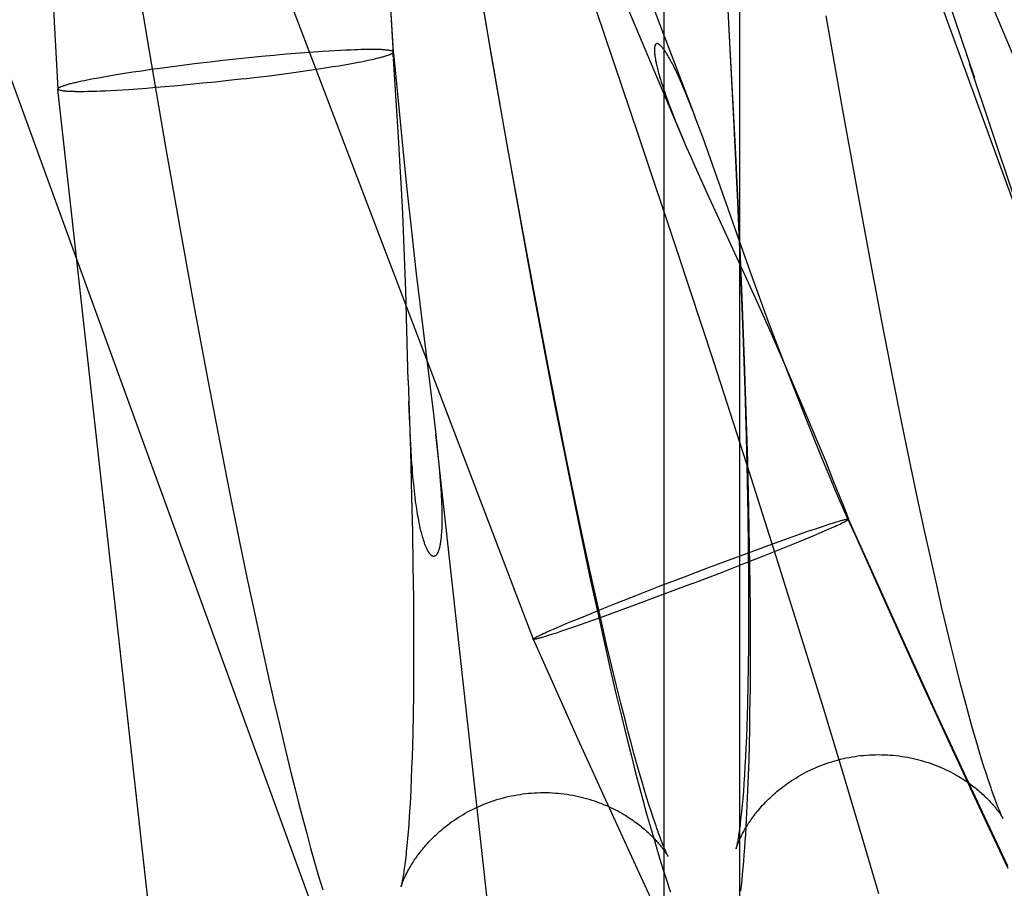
# Model space of a CAD drawing. Header units: inches. Extents: x 0 to 309, y 0 to 200.
# Tile 96 of 119: x 168.99 to 169.104, y 104.281 to 104.382. Entities that reach past the tile are written whole.
import ezdxf

# ---------------------------------------------------------------- set-up
doc = ezdxf.new("R2010")
doc.units = ezdxf.units.IN
doc.header["$LTSCALE"] = 17
doc.header["$MEASUREMENT"] = 0
doc.linetypes.add('HIDDEN', pattern=[0.2, 0.1, -0.1])
doc.layers.add('DEFAULT_2', color=8, linetype='HIDDEN')

msp = doc.modelspace()

# ---------------------------------------------------------------- linework, layer by layer
at = {"layer": 'DEFAULT_2', "color": 8, "linetype": 'HIDDEN'}
for p, q in [((169.1705, 104.1816), (168.61472, 105.7086)), ((169.07278, 104.14603), (168.51699, 105.67303)), ((169.06494, 103.68923), (169.06494, 105.39296)), ((169.07366, 103.68923), (169.07366, 105.39296)), ((168.89543, 104.8247), (169.06845, 104.37075)), ((168.85898, 104.81081), (169.04979, 104.31021)), ((169.10571, 104.37674), (169.09117, 104.41127)), ((168.99377, 104.39248), (168.99458, 104.37878)), ((169.00308, 104.39201), (169.00539, 104.3782)), ((169.10082, 104.37507), (169.09519, 104.39176)), ((169.04495, 104.3779), (169.04286, 104.3902)), ((169.05941, 104.38625), (169.06624, 104.37006)), ((169.07257, 104.3785), (169.07209, 104.387)), ((169.03318, 104.38536), (169.03363, 104.3773)), ((169.03363, 104.37812), (169.03334, 104.38318)), ((169.04397, 104.38341), (169.0444, 104.38089)), ((169.05704, 104.38304), (169.06198, 104.36842)), ((169.07237, 104.3814), (169.07295, 104.37034)), ((169.08558, 104.37137), (169.08367, 104.38231)), ((169.0444, 104.38089), (169.04636, 104.36957)), ((168.99458, 104.37878), (168.99486, 104.37383)), ((169.00539, 104.3782), (169.00734, 104.3669)), ((169.02123, 104.37788), (169.02233, 104.37797)), ((169.02233, 104.37797), (169.0234, 104.37806)), ((169.0234, 104.37806), (169.02443, 104.37813)), ((169.02443, 104.37813), (169.02543, 104.3782)), ((169.02543, 104.3782), (169.02615, 104.37825)), ((169.02615, 104.37825), (169.02684, 104.37829)), ((169.02684, 104.37829), (169.02751, 104.37832)), ((169.02751, 104.37832), (169.02815, 104.37836)), ((169.02815, 104.37836), (169.02875, 104.37838)), ((169.02875, 104.37838), (169.02914, 104.3784)), ((169.02914, 104.3784), (169.02952, 104.37841)), ((169.02952, 104.37841), (169.02988, 104.37842)), ((169.02988, 104.37842), (169.03022, 104.37843)), ((169.03022, 104.37843), (169.03055, 104.37843)), ((169.03055, 104.37843), (169.03087, 104.37843)), ((169.03087, 104.37843), (169.03117, 104.37844)), ((169.03362, 104.37753), (169.0336, 104.37817)), ((169.03363, 104.37812), (169.0336, 104.37817)), ((169.0336, 104.37817), (169.03369, 104.37755)), ((169.03369, 104.37754), (169.03363, 104.37812)), ((169.07316, 104.36707), (169.07257, 104.3785)), ((169.0095, 104.37663), (169.01096, 104.37681)), ((169.01096, 104.37681), (169.01244, 104.37698)), ((169.01244, 104.37698), (169.01393, 104.37715)), ((169.01393, 104.37715), (169.01542, 104.37732)), ((169.01542, 104.37732), (169.0169, 104.37747)), ((169.0169, 104.37747), (169.01837, 104.37762)), ((169.01837, 104.37762), (169.01982, 104.37775)), ((169.01982, 104.37775), (169.02123, 104.37788)), ((169.02858, 104.37675), (169.02917, 104.37685)), ((169.02917, 104.37685), (169.02954, 104.37692)), ((169.02954, 104.37692), (169.0299, 104.37699)), ((169.0299, 104.37699), (169.03024, 104.37706)), ((169.03024, 104.37706), (169.03057, 104.37713)), ((169.03057, 104.37713), (169.03089, 104.37719)), ((169.03089, 104.37719), (169.03119, 104.37726)), ((169.03119, 104.37726), (169.03147, 104.37732)), ((169.03367, 104.37676), (169.03363, 104.3773)), ((169.03369, 104.37752), (169.03373, 104.37717)), ((169.03373, 104.37717), (169.0338, 104.37644)), ((169.04687, 104.36696), (169.04495, 104.3779)), ((169.00185, 104.37554), (169.00255, 104.37565)), ((169.00255, 104.37565), (169.00352, 104.3758)), ((169.00352, 104.3758), (169.00454, 104.37595)), ((169.00454, 104.37595), (169.00559, 104.37611)), ((169.00559, 104.37611), (169.00667, 104.37626)), ((169.00667, 104.37626), (169.00807, 104.37644)), ((169.00807, 104.37644), (169.0095, 104.37663)), ((169.02042, 104.37551), (169.02182, 104.3757)), ((169.02182, 104.3757), (169.0229, 104.37585)), ((169.0229, 104.37585), (169.02395, 104.376)), ((169.02395, 104.376), (169.02497, 104.37615)), ((169.02497, 104.37615), (169.02594, 104.3763)), ((169.02594, 104.3763), (169.02664, 104.37642)), ((169.02664, 104.37642), (169.02731, 104.37653)), ((169.02731, 104.37653), (169.02796, 104.37664)), ((169.02796, 104.37664), (169.02858, 104.37675)), ((169.03423, 104.36826), (169.03367, 104.37676)), ((169.0338, 104.37644), (169.03481, 104.36611)), ((169.10541, 104.36122), (169.10024, 104.37673)), ((168.99702, 104.37463), (168.9973, 104.3747)), ((168.9973, 104.3747), (168.9976, 104.37476)), ((168.9976, 104.37476), (168.99791, 104.37483)), ((168.99791, 104.37483), (168.99824, 104.3749)), ((168.99824, 104.3749), (168.99859, 104.37496)), ((168.99859, 104.37496), (168.99895, 104.37503)), ((168.99895, 104.37503), (168.99932, 104.3751)), ((168.99932, 104.3751), (168.99991, 104.37521)), ((168.99991, 104.37521), (169.00053, 104.37532)), ((169.00053, 104.37532), (169.00117, 104.37543)), ((169.00117, 104.37543), (169.00185, 104.37554)), ((169.01307, 104.37464), (169.01158, 104.37449)), ((169.01456, 104.3748), (169.01307, 104.37464)), ((169.01635, 104.37501), (169.01456, 104.3748)), ((169.01635, 104.37501), (169.01753, 104.37515)), ((169.01753, 104.37515), (169.01899, 104.37533)), ((169.01899, 104.37533), (169.02042, 104.37551)), ((168.99488, 104.37378), (168.99486, 104.37383)), ((169.05376, 103.84217), (168.99486, 104.37383)), ((168.99762, 104.37352), (168.99732, 104.37352)), ((168.99793, 104.37352), (168.99762, 104.37352)), ((168.99826, 104.37353), (168.99793, 104.37352)), ((168.99861, 104.37354), (168.99826, 104.37353)), ((168.99897, 104.37355), (168.99861, 104.37354)), ((168.99934, 104.37356), (168.99897, 104.37355)), ((168.99973, 104.37357), (168.99934, 104.37356)), ((169.00034, 104.3736), (168.99973, 104.37357)), ((169.00098, 104.37363), (169.00034, 104.3736)), ((169.00165, 104.37367), (169.00098, 104.37363)), ((169.00234, 104.37371), (169.00165, 104.37367)), ((169.00306, 104.37375), (169.00234, 104.37371)), ((169.00406, 104.37382), (169.00306, 104.37375)), ((169.00509, 104.3739), (169.00406, 104.37382)), ((169.00616, 104.37399), (169.00509, 104.3739)), ((169.00726, 104.37408), (169.00616, 104.37399)), ((169.00867, 104.3742), (169.00726, 104.37408)), ((169.01012, 104.37434), (169.00867, 104.3742)), ((169.01158, 104.37449), (169.01012, 104.37434)), ((169.06821, 104.37138), (169.06786, 104.37226)), ((169.0873, 104.36185), (169.08558, 104.37137)), ((169.06624, 104.37006), (169.06749, 104.36714)), ((169.06938, 104.36826), (169.06844, 104.37076)), ((169.07295, 104.37034), (169.07341, 104.3607)), ((169.04636, 104.36957), (169.04812, 104.35962)), ((169.03443, 104.36488), (169.03423, 104.36826)), ((169.06198, 104.36842), (169.06644, 104.35505)), ((169.06685, 104.36864), (169.06715, 104.36791)), ((169.07004, 104.36642), (169.06938, 104.36826)), ((169.00734, 104.3669), (169.0091, 104.35694)), ((169.04858, 104.35744), (169.04687, 104.36696)), ((169.06749, 104.36714), (169.06796, 104.36606)), ((169.07358, 104.3583), (169.07316, 104.36707)), ((169.03481, 104.36611), (169.03524, 104.36189)), ((169.06796, 104.36606), (169.06846, 104.36492)), ((169.07101, 104.36369), (169.07004, 104.36642)), ((169.03457, 104.36233), (169.03443, 104.36488)), ((169.06846, 104.36492), (169.069, 104.36372)), ((169.069, 104.36372), (169.06987, 104.36181)), ((169.03472, 104.35945), (169.03457, 104.36233)), ((169.03524, 104.36189), (169.03568, 104.35777)), ((169.06987, 104.36181), (169.07443, 104.3519)), ((169.0888, 104.35374), (169.0873, 104.36185)), ((169.07341, 104.3607), (169.07376, 104.35247)), ((169.03485, 104.35644), (169.03472, 104.35945)), ((169.04812, 104.35962), (169.04969, 104.35106)), ((169.07395, 104.34968), (169.07358, 104.3583)), ((169.0091, 104.35694), (169.01065, 104.34837)), ((169.03497, 104.35345), (169.03485, 104.35644)), ((169.05008, 104.34933), (169.04858, 104.35744)), ((169.07489, 104.35267), (169.07358, 104.35636)), ((169.06644, 104.35505), (169.07062, 104.34231)), ((169.03507, 104.35053), (169.03497, 104.35345)), ((169.09008, 104.34699), (169.0888, 104.35374)), ((169.03628, 104.35245), (169.03829, 104.33594)), ((169.07376, 104.35247), (169.07402, 104.34562)), ((169.07443, 104.3519), (169.07563, 104.34927)), ((169.07594, 104.34978), (169.07489, 104.35267)), ((169.04969, 104.35106), (169.05103, 104.34386)), ((169.0352, 104.34593), (169.03507, 104.35053)), ((169.07423, 104.34245), (169.07395, 104.34968)), ((169.07704, 104.34681), (169.07594, 104.34978)), ((169.01065, 104.34837), (169.01222, 104.33997)), ((169.05136, 104.34258), (169.05008, 104.34933)), ((169.07563, 104.34927), (169.07686, 104.34653)), ((169.07686, 104.34653), (169.0781, 104.34373)), ((169.07779, 104.3448), (169.07704, 104.34681)), ((169.09135, 104.34047), (169.09008, 104.34699)), ((169.03535, 104.34013), (169.0352, 104.34593)), ((169.07402, 104.34562), (169.07424, 104.33899)), ((169.05103, 104.34386), (169.05238, 104.33683)), ((169.07856, 104.34278), (169.07779, 104.3448)), ((169.0781, 104.34373), (169.07931, 104.34094)), ((169.07932, 104.3408), (169.07856, 104.34278)), ((169.05264, 104.33607), (169.05136, 104.34258)), ((169.07062, 104.34231), (169.07444, 104.3305)), ((169.07442, 104.33656), (169.07423, 104.34245)), ((169.07931, 104.34094), (169.08043, 104.33832)), ((169.0804, 104.33805), (169.07932, 104.3408)), ((169.0924, 104.33523), (169.09135, 104.34047)), ((169.01222, 104.33997), (169.01357, 104.33294)), ((169.03535, 104.34013), (169.0356, 104.33196)), ((169.07424, 104.33899), (169.0744, 104.33366)), ((169.08043, 104.33832), (169.08139, 104.33605)), ((169.03549, 104.33583), (169.03542, 104.33773)), ((169.08134, 104.33569), (169.0804, 104.33805)), ((169.03555, 104.33453), (169.03549, 104.33583)), ((169.03829, 104.33594), (169.03852, 104.3339)), ((169.05238, 104.33683), (169.05351, 104.33112)), ((169.05369, 104.33083), (169.05264, 104.33607)), ((169.07459, 104.33081), (169.07442, 104.33656)), ((169.08139, 104.33605), (169.08242, 104.33359)), ((169.08235, 104.33318), (169.08134, 104.33569)), ((169.09344, 104.3302), (169.0924, 104.33523)), ((169.03561, 104.3333), (169.03555, 104.33453)), ((169.03852, 104.3339), (169.0388, 104.33124)), ((169.09252, 103.84647), (169.03852, 104.3339)), ((169.0744, 104.33366), (169.07452, 104.32851)), ((169.08242, 104.33359), (169.08356, 104.33082)), ((169.01357, 104.33294), (169.01469, 104.32723)), ((169.03567, 104.33213), (169.03561, 104.3333)), ((169.08317, 104.3312), (169.08235, 104.33318)), ((169.0356, 104.33196), (169.03574, 104.32669)), ((169.03574, 104.33104), (169.03567, 104.33213)), ((169.05351, 104.33112), (169.05463, 104.32556)), ((169.05472, 104.32579), (169.05369, 104.33083)), ((169.07444, 104.3305), (169.07785, 104.3198)), ((169.07472, 104.3252), (169.07459, 104.33081)), ((169.08397, 104.32926), (169.08317, 104.3312)), ((169.08356, 104.33082), (169.08448, 104.32854)), ((169.09425, 104.32632), (169.09344, 104.3302)), ((169.08467, 104.32758), (169.08397, 104.32926)), ((169.07452, 104.32851), (169.07459, 104.32455)), ((169.08448, 104.32854), (169.08516, 104.32684)), ((169.01469, 104.32723), (169.01581, 104.32167)), ((169.08525, 104.32623), (169.08467, 104.32758)), ((169.08516, 104.32684), (169.08561, 104.32571)), ((169.03574, 104.32669), (169.03583, 104.32263)), ((169.05554, 104.32192), (169.05472, 104.32579)), ((169.08559, 104.32544), (169.08525, 104.32623)), ((169.08561, 104.32571), (169.08584, 104.32512)), ((169.09506, 104.3226), (169.09425, 104.32632)), ((169.05463, 104.32556), (169.05553, 104.32123)), ((169.07459, 104.32455), (169.07464, 104.32074)), ((169.07481, 104.32084), (169.07472, 104.3252)), ((169.08579, 104.32498), (169.08559, 104.32544)), ((169.08696, 104.32235), (169.08579, 104.32498)), ((169.08584, 104.32512), (169.08623, 104.3241)), ((169.08622, 104.32406), (169.08588, 104.32478)), ((169.08596, 104.32481), (169.08622, 104.32407)), ((169.0831, 104.32322), (169.08355, 104.32337)), ((169.08355, 104.32337), (169.08398, 104.32351)), ((169.08398, 104.32351), (169.08437, 104.32363)), ((169.08437, 104.32363), (169.0846, 104.32371)), ((169.0846, 104.32371), (169.08483, 104.32378)), ((169.08464, 104.32325), (169.08486, 104.32335)), ((169.08483, 104.32378), (169.08504, 104.32384)), ((169.08486, 104.32335), (169.08507, 104.32345)), ((169.08507, 104.32345), (169.08526, 104.32353)), ((169.08526, 104.32353), (169.08543, 104.32362)), ((169.08623, 104.3241), (169.08622, 104.32407)), ((169.08876, 104.31845), (169.08623, 104.3241)), ((169.03583, 104.32263), (169.03589, 104.3187)), ((169.07929, 104.32189), (169.08056, 104.32234)), ((169.08056, 104.32234), (169.08154, 104.32269)), ((169.08122, 104.32179), (169.08215, 104.32217)), ((169.08154, 104.32269), (169.08244, 104.32299)), ((169.08215, 104.32217), (169.08283, 104.32246)), ((169.08244, 104.32299), (169.0831, 104.32322)), ((169.08283, 104.32246), (169.08345, 104.32273)), ((169.08345, 104.32273), (169.08388, 104.32292)), ((169.08388, 104.32292), (169.08428, 104.32309)), ((169.08428, 104.32309), (169.08464, 104.32325)), ((169.08696, 104.32235), (169.09114, 104.31303)), ((169.09585, 104.31903), (169.09506, 104.3226)), ((169.01581, 104.32167), (169.0167, 104.31733)), ((169.05553, 104.32123), (169.05642, 104.317)), ((169.05634, 104.31819), (169.05554, 104.32192)), ((169.07571, 104.3206), (169.07769, 104.32132)), ((169.07769, 104.32132), (169.07929, 104.32189)), ((169.07846, 104.32066), (169.08, 104.32129)), ((169.08, 104.32129), (169.08122, 104.32179)), ((169.07309, 104.31963), (169.07571, 104.3206)), ((169.07424, 104.31899), (169.07654, 104.3199)), ((169.07464, 104.32074), (169.07467, 104.31707)), ((169.07486, 104.31659), (169.07481, 104.32084)), ((169.07654, 104.3199), (169.07846, 104.32066)), ((169.07007, 104.3185), (169.07309, 104.31963)), ((169.07154, 104.31794), (169.07424, 104.31899)), ((169.07785, 104.3198), (169.08082, 104.31034)), ((169.09643, 104.31646), (169.09585, 104.31903)), ((169.03589, 104.3187), (169.03594, 104.31493)), ((169.05713, 104.31463), (169.05634, 104.31819)), ((169.06727, 104.31744), (169.07007, 104.3185)), ((169.06819, 104.31665), (169.07154, 104.31794)), ((169.09281, 104.30948), (169.08876, 104.31845)), ((169.0167, 104.31733), (169.0176, 104.31311)), ((169.05642, 104.317), (169.05732, 104.3129)), ((169.06819, 104.31665), (169.06429, 104.31518)), ((169.06448, 104.31637), (169.06727, 104.31744)), ((169.07467, 104.31707), (169.07468, 104.31444)), ((169.07489, 104.31348), (169.07486, 104.31659)), ((169.06178, 104.31531), (169.06448, 104.31637)), ((169.097, 104.31399), (169.09643, 104.31646)), ((169.03594, 104.31493), (169.03596, 104.31131)), ((169.05771, 104.31206), (169.05713, 104.31463)), ((169.05756, 104.31364), (169.05948, 104.3144)), ((169.05948, 104.3144), (169.06178, 104.31531)), ((169.06429, 104.31518), (169.0616, 104.31418)), ((169.07468, 104.31444), (169.07468, 104.31189)), ((169.0176, 104.31311), (169.01849, 104.30899)), ((169.05602, 104.31301), (169.05756, 104.31364)), ((169.0593, 104.31333), (169.0574, 104.31265)), ((169.0616, 104.31418), (169.0593, 104.31333)), ((169.07491, 104.31043), (169.07489, 104.31348)), ((169.09756, 104.31162), (169.097, 104.31399)), ((169.05319, 104.31184), (169.05387, 104.31213)), ((169.05387, 104.31213), (169.0548, 104.31251)), ((169.05587, 104.3121), (169.05467, 104.31168)), ((169.0548, 104.31251), (169.05602, 104.31301)), ((169.0574, 104.31265), (169.05587, 104.3121)), ((169.05732, 104.3129), (169.05798, 104.3099)), ((169.05828, 104.30959), (169.05771, 104.31206)), ((169.09114, 104.31303), (169.0948, 104.30494)), ((169.03596, 104.31131), (169.03596, 104.30871)), ((169.05076, 104.31077), (169.05095, 104.31086)), ((169.05095, 104.31086), (169.05116, 104.31095)), ((169.05116, 104.31095), (169.05138, 104.31105)), ((169.05138, 104.31105), (169.05174, 104.31121)), ((169.05204, 104.3108), (169.05165, 104.31067)), ((169.05174, 104.31121), (169.05214, 104.31139)), ((169.05247, 104.31093), (169.05204, 104.3108)), ((169.05214, 104.31139), (169.05257, 104.31157)), ((169.05308, 104.31114), (169.05247, 104.31093)), ((169.05257, 104.31157), (169.05319, 104.31184)), ((169.05375, 104.31137), (169.05308, 104.31114)), ((169.05467, 104.31168), (169.05375, 104.31137)), ((169.07468, 104.31189), (169.07467, 104.30945)), ((169.09811, 104.30936), (169.09756, 104.31162)), ((169.04979, 104.31021), (169.0498, 104.31024)), ((169.04979, 104.31021), (169.05081, 104.30791)), ((169.05059, 104.31068), (169.05076, 104.31077)), ((169.05119, 104.31053), (169.05098, 104.31046)), ((169.05142, 104.3106), (169.05119, 104.31053)), ((169.05165, 104.31067), (169.05142, 104.3106)), ((169.05798, 104.3099), (169.05865, 104.30696)), ((169.0749, 104.30745), (169.07491, 104.31043)), ((169.08082, 104.31034), (169.08334, 104.30216)), ((169.01849, 104.30899), (169.01916, 104.30599)), ((169.03596, 104.30871), (169.03596, 104.30621)), ((169.05884, 104.30722), (169.05828, 104.30959)), ((169.07467, 104.30945), (169.07464, 104.30711)), ((169.09633, 104.30178), (169.09281, 104.30948)), ((169.09864, 104.30721), (169.09811, 104.30936)), ((169.05081, 104.30791), (169.05496, 104.29866)), ((169.07489, 104.30455), (169.0749, 104.30745)), ((169.05865, 104.30696), (169.05932, 104.3041)), ((169.05939, 104.30496), (169.05884, 104.30722)), ((169.07464, 104.30711), (169.07461, 104.30488)), ((169.09916, 104.30517), (169.09864, 104.30721)), ((169.01916, 104.30599), (169.01982, 104.30305)), ((169.03596, 104.30621), (169.03594, 104.30382)), ((169.0995, 104.30388), (169.09916, 104.30517)), ((169.05932, 104.3041), (169.05999, 104.30131)), ((169.05992, 104.30281), (169.05939, 104.30496)), ((169.07461, 104.30488), (169.07456, 104.30277)), ((169.07485, 104.30171), (169.07489, 104.30455)), ((169.0948, 104.30494), (169.09846, 104.29698)), ((169.01982, 104.30305), (169.02049, 104.30019)), ((169.03594, 104.30382), (169.0359, 104.30153)), ((169.06044, 104.30078), (169.05992, 104.30281)), ((169.09983, 104.30264), (169.0995, 104.30388)), ((169.07456, 104.30277), (169.07452, 104.30142)), ((169.07482, 104.29986), (169.07485, 104.30171)), ((169.08334, 104.30216), (169.08578, 104.29412)), ((169.09932, 104.29533), (169.09633, 104.30178)), ((169.10015, 104.30145), (169.09983, 104.30264)), ((169.0359, 104.30153), (169.03586, 104.29935)), ((169.05999, 104.30131), (169.06065, 104.2986)), ((169.06078, 104.29948), (169.06044, 104.30078)), ((169.07452, 104.30142), (169.07448, 104.30013)), ((169.10046, 104.30032), (169.10015, 104.30145)), ((169.02049, 104.30019), (169.02115, 104.29739)), ((169.06111, 104.29824), (169.06078, 104.29948)), ((169.07448, 104.30013), (169.07443, 104.29888)), ((169.07478, 104.29803), (169.07482, 104.29986)), ((169.10077, 104.29924), (169.10046, 104.30032)), ((169.03586, 104.29935), (169.03583, 104.29796)), ((169.05496, 104.29866), (169.0586, 104.29064)), ((169.06065, 104.2986), (169.0611, 104.29683)), ((169.07443, 104.29888), (169.07438, 104.2977)), ((169.10106, 104.29822), (169.10077, 104.29924)), ((169.02115, 104.29739), (169.02182, 104.29466)), ((169.03583, 104.29796), (169.03579, 104.29662)), ((169.06143, 104.29705), (169.06111, 104.29824)), ((169.07438, 104.2977), (169.07433, 104.29657)), ((169.07474, 104.29624), (169.07478, 104.29803)), ((169.10135, 104.29726), (169.10106, 104.29822)), ((169.10162, 104.29635), (169.10135, 104.29726)), ((169.03579, 104.29662), (169.03574, 104.29534)), ((169.0611, 104.29683), (169.06154, 104.29508)), ((169.06174, 104.29592), (169.06143, 104.29705)), ((169.07433, 104.29657), (169.07427, 104.29549)), ((169.07468, 104.29447), (169.07474, 104.29624)), ((169.09846, 104.29698), (169.10158, 104.29028)), ((169.10188, 104.29551), (169.10162, 104.29635)), ((169.03574, 104.29534), (169.03569, 104.29411)), ((169.06154, 104.29508), (169.062, 104.29335)), ((169.06205, 104.29485), (169.06174, 104.29592)), ((169.06234, 104.29383), (169.06205, 104.29485)), ((169.07427, 104.29549), (169.07421, 104.29448)), ((169.10226, 104.28906), (169.09932, 104.29533)), ((169.10213, 104.29472), (169.10188, 104.29551)), ((169.02182, 104.29466), (169.02226, 104.29289)), ((169.03569, 104.29411), (169.03564, 104.29294)), ((169.06263, 104.29286), (169.06234, 104.29383)), ((169.07421, 104.29448), (169.07414, 104.29352)), ((169.07461, 104.29273), (169.07468, 104.29447)), ((169.08578, 104.29412), (169.08779, 104.28738)), ((169.10237, 104.29399), (169.10213, 104.29472)), ((169.1026, 104.29333), (169.10237, 104.29399)), ((169.02226, 104.29289), (169.02271, 104.29114)), ((169.03564, 104.29294), (169.03559, 104.29182)), ((169.062, 104.29335), (169.06246, 104.29165)), ((169.0629, 104.29196), (169.06263, 104.29286)), ((169.07408, 104.29262), (169.07401, 104.29178)), ((169.07414, 104.29352), (169.07408, 104.29262)), ((169.07454, 104.29101), (169.07461, 104.29273)), ((169.03559, 104.29182), (169.03553, 104.29076)), ((169.06246, 104.29165), (169.0629, 104.29002)), ((169.06316, 104.29112), (169.0629, 104.29196)), ((169.07401, 104.29178), (169.07394, 104.29101)), ((169.02271, 104.29114), (169.02316, 104.28943)), ((169.03553, 104.29076), (169.03546, 104.28976)), ((169.0586, 104.29064), (169.06223, 104.28275)), ((169.06342, 104.29033), (169.06316, 104.29112)), ((169.06365, 104.2896), (169.06342, 104.29033)), ((169.07445, 104.28932), (169.07454, 104.29101)), ((169.02316, 104.28943), (169.02361, 104.28774)), ((169.03546, 104.28976), (169.0354, 104.28882)), ((169.0629, 104.29002), (169.06334, 104.28849)), ((169.06388, 104.28894), (169.06365, 104.2896)), ((169.10158, 104.29028), (169.10466, 104.28374)), ((169.0354, 104.28882), (169.03533, 104.28794)), ((169.06334, 104.28849), (169.06376, 104.28705)), ((169.10467, 104.28398), (169.10226, 104.28906)), ((169.02361, 104.28774), (169.02406, 104.28607)), ((169.03526, 104.28712), (169.03519, 104.28636)), ((169.03533, 104.28794), (169.03526, 104.28712)), ((169.06376, 104.28705), (169.06416, 104.28569)), ((169.08779, 104.28738), (169.08972, 104.28082)), ((169.02406, 104.28607), (169.02452, 104.28442)), ((169.06416, 104.28569), (169.06455, 104.28441)), ((169.02452, 104.28442), (169.02499, 104.28281)), ((169.06455, 104.28441), (169.06493, 104.2832)), ((169.02499, 104.28281), (169.02546, 104.28124)), ((169.06223, 104.28275), (169.06532, 104.27611)), ((169.06493, 104.2832), (169.0653, 104.28206))]:
    msp.add_line(p, q, dxfattribs=at)
for points in [[(169.06786, 104.37226), (169.0677, 104.37267), (169.06754, 104.37306), (169.06739, 104.37343), (169.06724, 104.37378), (169.0671, 104.37412), (169.06696, 104.37444), (169.06683, 104.37474), (169.0667, 104.37503), (169.06658, 104.3753), (169.06646, 104.37556), (169.06635, 104.37581), (169.06624, 104.37604), (169.06613, 104.37625), (169.06603, 104.37645), (169.06593, 104.37665), (169.06584, 104.37682), (169.06575, 104.37699), (169.06567, 104.37715), (169.06559, 104.3773), (169.06551, 104.37744), (169.06543, 104.37757), (169.06536, 104.3777), (169.06529, 104.37781), (169.06522, 104.37792), (169.06516, 104.37802), (169.0651, 104.37811), (169.06504, 104.3782), (169.06498, 104.37828), (169.06493, 104.37836), (169.06488, 104.37842), (169.06483, 104.37849), (169.06479, 104.37855), (169.06474, 104.3786), (169.0647, 104.37866), (169.06466, 104.3787), (169.06462, 104.37875), (169.06458, 104.37879), (169.06454, 104.37882), (169.06451, 104.37886), (169.06448, 104.37889), (169.06444, 104.37891), (169.06441, 104.37894), (169.06438, 104.37896), (169.06436, 104.37898), (169.06433, 104.379), (169.0643, 104.37902), (169.06428, 104.37903), (169.06425, 104.37904), (169.06423, 104.37905), (169.06421, 104.37906), (169.06419, 104.37907), (169.06417, 104.37907), (169.06415, 104.37908), (169.06413, 104.37908), (169.06411, 104.37908), (169.06409, 104.37908), (169.06407, 104.37908), (169.06406, 104.37907), (169.06404, 104.37907), (169.06403, 104.37906), (169.06401, 104.37906), (169.064, 104.37905), (169.06398, 104.37904), (169.06397, 104.37903), (169.06396, 104.37902), (169.06395, 104.379), (169.06394, 104.37899), (169.06392, 104.37897), (169.06391, 104.37896), (169.0639, 104.37894), (169.06389, 104.37892), (169.06388, 104.3789), (169.06388, 104.37888), (169.06387, 104.37885), (169.06386, 104.37883), (169.06385, 104.3788), (169.06384, 104.37878), (169.06384, 104.37875), (169.06383, 104.37872), (169.06383, 104.37869), (169.06382, 104.37865), (169.06382, 104.37862), (169.06381, 104.37858), (169.06381, 104.37854), (169.06381, 104.3785), (169.06381, 104.37846), (169.0638, 104.37841), (169.0638, 104.37836), (169.0638, 104.37831), (169.06381, 104.37826), (169.06381, 104.3782), (169.06381, 104.37815), (169.06381, 104.37808), (169.06382, 104.37802), (169.06383, 104.37795), (169.06383, 104.37788), (169.06384, 104.3778), (169.06385, 104.37772), (169.06386, 104.37764), (169.06387, 104.37755), (169.06389, 104.37745), (169.06391, 104.37736), (169.06392, 104.37725), (169.06394, 104.37714), (169.06397, 104.37703), (169.06399, 104.3769), (169.06402, 104.37678), (169.06405, 104.37664), (169.06408, 104.3765), (169.06412, 104.37635), (169.06416, 104.37619), (169.0642, 104.37602), (169.06424, 104.37585), (169.06429, 104.37566), (169.06435, 104.37547), (169.0644, 104.37527), (169.06447, 104.37506), (169.06453, 104.37484), (169.0646, 104.37461), (169.06468, 104.37437), (169.06476, 104.37411), (169.06485, 104.37385), (169.06495, 104.37356), (169.06505, 104.37327), (169.06516, 104.37296), (169.06527, 104.37264), (169.06539, 104.37231), (169.06552, 104.37196), (169.06566, 104.3716), (169.06581, 104.37122), (169.06596, 104.37082), (169.06612, 104.37042), (169.06629, 104.36999), (169.06647, 104.36956), (169.06685, 104.36864)], [(169.03117, 104.37844), (169.03145, 104.37843), (169.03159, 104.37843), (169.03172, 104.37843), (169.03184, 104.37843), (169.03197, 104.37842), (169.03209, 104.37842), (169.0322, 104.37842), (169.03231, 104.37841), (169.03242, 104.3784), (169.03252, 104.3784), (169.03261, 104.37839), (169.03271, 104.37838), (169.0328, 104.37838), (169.03288, 104.37837), (169.03296, 104.37836), (169.03304, 104.37835), (169.03311, 104.37834), (169.03317, 104.37833), (169.03323, 104.37832), (169.03329, 104.3783), (169.03334, 104.37829), (169.03339, 104.37828), (169.03344, 104.37826), (169.03348, 104.37825), (169.03351, 104.37824), (169.03354, 104.37822), (169.03357, 104.3782), (169.03359, 104.37819), (169.0336, 104.37817)], [(169.03147, 104.37732), (169.0316, 104.37735), (169.03173, 104.37739), (169.03186, 104.37742), (169.03198, 104.37745), (169.0321, 104.37748), (169.03221, 104.37751), (169.03232, 104.37754), (169.03243, 104.37757), (169.03253, 104.37759), (169.03263, 104.37762), (169.03272, 104.37765), (169.03281, 104.37768), (169.03289, 104.37771), (169.03297, 104.37773), (169.03304, 104.37776), (169.03311, 104.37778), (169.03318, 104.37781), (169.03324, 104.37783), (169.0333, 104.37786), (169.03335, 104.37788), (169.0334, 104.37791), (169.03344, 104.37793), (169.03348, 104.37795), (169.03352, 104.37798), (169.03354, 104.378), (169.03357, 104.37802), (169.03359, 104.37804), (169.03361, 104.37806), (169.03362, 104.37808), (169.03362, 104.3781), (169.03363, 104.37812)], [(168.99486, 104.37384), (168.99486, 104.37386), (168.99487, 104.37388), (168.99488, 104.3739), (168.9949, 104.37392), (168.99492, 104.37394), (168.99494, 104.37396), (168.99497, 104.37398), (168.99501, 104.374), (168.99505, 104.37403), (168.99509, 104.37405), (168.99514, 104.37407), (168.99519, 104.3741), (168.99525, 104.37412), (168.99531, 104.37415), (168.99537, 104.37417), (168.99544, 104.3742), (168.99552, 104.37422), (168.9956, 104.37425), (168.99568, 104.37428), (168.99577, 104.37431), (168.99586, 104.37433), (168.99596, 104.37436), (168.99606, 104.37439), (168.99616, 104.37442), (168.99627, 104.37445), (168.99639, 104.37448), (168.99651, 104.37451), (168.99663, 104.37454), (168.99675, 104.37457), (168.99689, 104.3746), (168.99702, 104.37463)], [(168.99732, 104.37352), (168.99704, 104.37352), (168.9969, 104.37352), (168.99677, 104.37353), (168.99664, 104.37353), (168.99652, 104.37353), (168.9964, 104.37354), (168.99629, 104.37354), (168.99618, 104.37355), (168.99607, 104.37355), (168.99597, 104.37356), (168.99587, 104.37356), (168.99578, 104.37357), (168.99569, 104.37358), (168.99561, 104.37359), (168.99553, 104.3736), (168.99545, 104.37361), (168.99538, 104.37362), (168.99531, 104.37363), (168.99525, 104.37364), (168.9952, 104.37365), (168.99514, 104.37366), (168.99509, 104.37368), (168.99505, 104.37369), (168.99501, 104.37371), (168.99498, 104.37372), (168.99495, 104.37374), (168.99492, 104.37375), (168.9949, 104.37377), (168.99488, 104.37378)], [(169.07358, 104.35636), (169.07208, 104.36062), (169.07101, 104.36369)], [(169.03568, 104.35777), (169.0358, 104.3567), (169.03628, 104.35245)], [(169.0388, 104.33124), (169.03891, 104.33008), (169.03896, 104.32954), (169.039, 104.32901), (169.03904, 104.32851), (169.03908, 104.32802), (169.03911, 104.32756), (169.03914, 104.32712), (169.03916, 104.32669), (169.03918, 104.32629), (169.0392, 104.3259), (169.03921, 104.32553), (169.03922, 104.32518), (169.03923, 104.32485), (169.03923, 104.32453), (169.03923, 104.32423), (169.03923, 104.32395), (169.03923, 104.32368), (169.03923, 104.32342), (169.03922, 104.32318), (169.03921, 104.32295), (169.0392, 104.32274), (169.03919, 104.32253), (169.03917, 104.32234), (169.03916, 104.32216), (169.03914, 104.32199), (169.03913, 104.32183), (169.03911, 104.32168), (169.03909, 104.32154), (169.03907, 104.3214), (169.03905, 104.32128), (169.03903, 104.32116), (169.03901, 104.32105), (169.03899, 104.32095), (169.03897, 104.32085), (169.03895, 104.32076), (169.03892, 104.32068), (169.0389, 104.3206), (169.03888, 104.32053), (169.03886, 104.32046), (169.03883, 104.3204), (169.03881, 104.32034), (169.03879, 104.32029), (169.03877, 104.32024), (169.03874, 104.32019), (169.03872, 104.32014), (169.0387, 104.3201), (169.03868, 104.32007), (169.03866, 104.32003), (169.03863, 104.32), (169.03861, 104.31997), (169.03859, 104.31995), (169.03857, 104.31992), (169.03855, 104.3199), (169.03853, 104.31988), (169.03851, 104.31987), (169.03848, 104.31985), (169.03846, 104.31984), (169.03844, 104.31983), (169.03842, 104.31982), (169.0384, 104.31981), (169.03838, 104.3198), (169.03836, 104.3198), (169.03834, 104.31979), (169.03832, 104.31979), (169.0383, 104.31979), (169.03828, 104.31979), (169.03826, 104.31979), (169.03824, 104.31979), (169.03822, 104.3198), (169.0382, 104.3198), (169.03818, 104.31981), (169.03815, 104.31982), (169.03813, 104.31983), (169.03811, 104.31984), (169.03809, 104.31985), (169.03807, 104.31986), (169.03805, 104.31988), (169.03803, 104.31989), (169.03801, 104.31991), (169.03799, 104.31993), (169.03797, 104.31995), (169.03794, 104.31997), (169.03792, 104.31999), (169.0379, 104.32001), (169.03788, 104.32004), (169.03785, 104.32007), (169.03783, 104.3201), (169.03781, 104.32013), (169.03778, 104.32016), (169.03776, 104.32019), (169.03773, 104.32023), (169.03771, 104.32027), (169.03768, 104.32031), (169.03766, 104.32035), (169.03763, 104.3204), (169.03761, 104.32044), (169.03758, 104.3205), (169.03755, 104.32055), (169.03752, 104.32061), (169.03749, 104.32067), (169.03747, 104.32073), (169.03744, 104.3208), (169.0374, 104.32087), (169.03737, 104.32094), (169.03734, 104.32102), (169.03731, 104.3211), (169.03728, 104.32119), (169.03724, 104.32128), (169.03721, 104.32138), (169.03717, 104.32149), (169.03714, 104.3216), (169.0371, 104.32171), (169.03706, 104.32184), (169.03702, 104.32197), (169.03698, 104.3221), (169.03694, 104.32225), (169.0369, 104.3224), (169.03686, 104.32256), (169.03682, 104.32273), (169.03678, 104.32291), (169.03673, 104.3231), (169.03669, 104.32329), (169.03665, 104.3235), (169.0366, 104.32372), (169.03656, 104.32395), (169.03652, 104.32419), (169.03647, 104.32444), (169.03642, 104.32471), (169.03638, 104.32499), (169.03633, 104.32528), (169.03629, 104.32559), (169.03624, 104.32591), (169.0362, 104.32625), (169.03615, 104.3266), (169.03611, 104.32697), (169.03606, 104.32736), (169.03602, 104.32776), (169.03598, 104.32818), (169.03593, 104.32862), (169.03589, 104.32907), (169.03585, 104.32954), (169.03582, 104.33002), (169.03578, 104.33052), (169.03574, 104.33104)], [(169.08504, 104.32384), (169.08523, 104.32389), (169.08532, 104.32392), (169.0854, 104.32395), (169.08549, 104.32397), (169.08556, 104.32399), (169.08564, 104.32401), (169.08571, 104.32403), (169.08577, 104.32404), (169.08583, 104.32406), (169.08589, 104.32407), (169.08594, 104.32408), (169.08599, 104.32409), (169.08603, 104.3241), (169.08607, 104.3241), (169.08611, 104.32411), (169.08614, 104.32411), (169.08616, 104.32411), (169.08619, 104.32411), (169.0862, 104.32411), (169.08622, 104.32411), (169.08623, 104.3241), (169.08623, 104.3241)], [(169.08543, 104.32362), (169.08551, 104.32366), (169.08559, 104.32369), (169.08566, 104.32373), (169.08573, 104.32376), (169.08579, 104.3238), (169.08585, 104.32383), (169.0859, 104.32386), (169.08595, 104.32389), (169.086, 104.32391), (169.08604, 104.32394), (169.08608, 104.32396), (169.08612, 104.32398), (169.08615, 104.324), (169.08617, 104.32402), (169.08619, 104.32404), (169.08621, 104.32405), (169.08622, 104.32407)], [(169.05098, 104.31046), (169.05079, 104.31041), (169.0507, 104.31038), (169.05062, 104.31036), (169.05053, 104.31033), (169.05046, 104.31031), (169.05038, 104.31029), (169.05031, 104.31028), (169.05025, 104.31026), (169.05019, 104.31025), (169.05013, 104.31023), (169.05008, 104.31022), (169.05003, 104.31021), (169.04999, 104.3102), (169.04995, 104.3102), (169.04991, 104.31019), (169.04988, 104.31019), (169.04986, 104.31019), (169.04983, 104.31019), (169.04982, 104.31019), (169.0498, 104.31019), (169.04979, 104.3102), (169.04979, 104.31021)], [(169.0498, 104.31024), (169.04981, 104.31025), (169.04983, 104.31027), (169.04985, 104.31028), (169.04987, 104.3103), (169.0499, 104.31032), (169.04994, 104.31034), (169.04998, 104.31037), (169.05002, 104.31039), (169.05007, 104.31042), (169.05012, 104.31044), (169.05017, 104.31047), (169.05023, 104.31051), (169.05029, 104.31054), (169.05036, 104.31057), (169.05043, 104.31061), (169.05051, 104.31065), (169.05059, 104.31068)], [(169.07324, 104.28597), (169.07324, 104.28597), (169.07324, 104.28598), (169.07325, 104.286), (169.07325, 104.28603), (169.07326, 104.28606), (169.07328, 104.2861), (169.07329, 104.28614), (169.07331, 104.28619), (169.07333, 104.28625), (169.07335, 104.28631), (169.07337, 104.28637), (169.0734, 104.28644), (169.07343, 104.28652), (169.07346, 104.2866), (169.07349, 104.28668), (169.07353, 104.28677), (169.07357, 104.28686), (169.07361, 104.28696), (169.07366, 104.28706), (169.0737, 104.28716), (169.07375, 104.28727), (169.07381, 104.28738), (169.07386, 104.28749), (169.07392, 104.28761), (169.07398, 104.28773), (169.07405, 104.28785), (169.07412, 104.28797), (169.07419, 104.2881), (169.07426, 104.28823), (169.07434, 104.28837), (169.07442, 104.2885), (169.07451, 104.28864), (169.0746, 104.28878), (169.07469, 104.28893), (169.07479, 104.28907), (169.07489, 104.28922), (169.075, 104.28938), (169.07511, 104.28953), (169.07522, 104.28969), (169.07534, 104.28984), (169.07546, 104.29001), (169.07559, 104.29017), (169.07572, 104.29033), (169.07586, 104.2905), (169.07601, 104.29067), (169.07615, 104.29084), (169.07631, 104.29101), (169.07647, 104.29118), (169.07664, 104.29136), (169.07681, 104.29154), (169.07699, 104.29171), (169.07717, 104.29189), (169.07736, 104.29207), (169.07756, 104.29225), (169.07776, 104.29243), (169.07797, 104.2926), (169.07818, 104.29278), (169.0784, 104.29296), (169.07863, 104.29314), (169.07887, 104.29331), (169.07911, 104.29349), (169.07935, 104.29366), (169.07961, 104.29383), (169.07986, 104.294), (169.08013, 104.29416), (169.0804, 104.29432), (169.08067, 104.29448), (169.08095, 104.29464), (169.08124, 104.29479), (169.08152, 104.29494), (169.08182, 104.29508), (169.08212, 104.29522), (169.08242, 104.29535), (169.08273, 104.29548), (169.08304, 104.29561), (169.08335, 104.29573), (169.08367, 104.29584), (169.08399, 104.29595), (169.08432, 104.29605), (169.08464, 104.29615), (169.08497, 104.29624), (169.08531, 104.29633), (169.08564, 104.29641), (169.08598, 104.29648), (169.08631, 104.29655), (169.08665, 104.29661), (169.08699, 104.29666), (169.08733, 104.29671), (169.08765, 104.29675)], [(169.08765, 104.29675), (169.08797, 104.29678), (169.08831, 104.29681), (169.08866, 104.29684), (169.08901, 104.29685), (169.08935, 104.29686), (169.0897, 104.29687), (169.09004, 104.29686), (169.09038, 104.29685), (169.09073, 104.29684), (169.09107, 104.29682), (169.09141, 104.29679), (169.09175, 104.29675), (169.09208, 104.29671), (169.09242, 104.29667), (169.09275, 104.29661), (169.09308, 104.29656), (169.09341, 104.29649), (169.09373, 104.29642), (169.09405, 104.29635), (169.09436, 104.29627), (169.09468, 104.29618), (169.09498, 104.29609), (169.09529, 104.296), (169.09559, 104.2959), (169.09588, 104.2958), (169.09617, 104.29569), (169.09646, 104.29558), (169.09674, 104.29547), (169.09701, 104.29535), (169.09728, 104.29523), (169.09754, 104.29511), (169.09779, 104.29499), (169.09804, 104.29486), (169.09829, 104.29473), (169.09853, 104.2946), (169.09876, 104.29447), (169.09898, 104.29434), (169.0992, 104.29421), (169.09941, 104.29407), (169.09962, 104.29394), (169.09982, 104.29381), (169.10002, 104.29367), (169.10021, 104.29354), (169.10039, 104.29341), (169.10057, 104.29327), (169.10074, 104.29314), (169.1009, 104.29301), (169.10107, 104.29288), (169.10122, 104.29275), (169.10137, 104.29262), (169.10152, 104.2925), (169.10166, 104.29237), (169.1018, 104.29225), (169.10193, 104.29212), (169.10205, 104.292), (169.10218, 104.29188), (169.10229, 104.29176), (169.10241, 104.29165), (169.10252, 104.29153), (169.10262, 104.29142), (169.10273, 104.29131), (169.10282, 104.2912), (169.10292, 104.29109), (169.10301, 104.29099), (169.10309, 104.29089), (169.10318, 104.29079), (169.10326, 104.29069), (169.10333, 104.29059), (169.1034, 104.2905), (169.10347, 104.29041), (169.10354, 104.29033), (169.1036, 104.29024), (169.10366, 104.29016), (169.10371, 104.29009), (169.10376, 104.29001), (169.10381, 104.28994), (169.10386, 104.28988), (169.1039, 104.28981), (169.10394, 104.28976), (169.10397, 104.2897), (169.104, 104.28965), (169.10403, 104.28961), (169.10405, 104.28957), (169.10407, 104.28954), (169.10408, 104.28951), (169.1041, 104.28949), (169.10411, 104.28948), (169.10411, 104.28947)], [(169.10411, 104.28947), (169.10411, 104.28947), (169.1041, 104.28948), (169.10409, 104.28951), (169.10408, 104.28954), (169.10406, 104.28957), (169.10403, 104.28962), (169.10401, 104.28968), (169.10397, 104.28975), (169.10394, 104.28982), (169.1039, 104.28991), (169.10386, 104.29001), (169.10381, 104.29012), (169.10375, 104.29024), (169.1037, 104.29038), (169.10364, 104.29052), (169.10357, 104.29068), (169.1035, 104.29085), (169.10343, 104.29104), (169.10335, 104.29124), (169.10327, 104.29145), (169.10319, 104.29167), (169.1031, 104.29191), (169.10301, 104.29217), (169.10291, 104.29243), (169.10281, 104.29272), (169.10271, 104.29301), (169.1026, 104.29333)], [(169.03452, 104.28158), (169.03452, 104.28159), (169.03452, 104.28161), (169.03453, 104.28163), (169.03454, 104.28166), (169.03455, 104.2817), (169.03456, 104.28174), (169.03458, 104.28179), (169.0346, 104.28184), (169.03462, 104.2819), (169.03464, 104.28196), (169.03467, 104.28203), (169.0347, 104.28211), (169.03473, 104.28219), (169.03476, 104.28227), (169.0348, 104.28236), (169.03484, 104.28245), (169.03488, 104.28254), (169.03492, 104.28264), (169.03497, 104.28274), (169.03502, 104.28285), (169.03507, 104.28296), (169.03513, 104.28307), (169.03518, 104.28319), (169.03525, 104.28331), (169.03531, 104.28343), (169.03538, 104.28355), (169.03545, 104.28368), (169.03552, 104.28381), (169.0356, 104.28394), (169.03568, 104.28408), (169.03577, 104.28422), (169.03586, 104.28436), (169.03595, 104.28451), (169.03604, 104.28465), (169.03615, 104.2848), (169.03625, 104.28495), (169.03636, 104.28511), (169.03647, 104.28526), (169.03659, 104.28542), (169.03671, 104.28558), (169.03684, 104.28575), (169.03698, 104.28591), (169.03711, 104.28608), (169.03726, 104.28625), (169.03741, 104.28642), (169.03756, 104.28659), (169.03772, 104.28677), (169.03789, 104.28694), (169.03806, 104.28712), (169.03824, 104.2873), (169.03842, 104.28747), (169.03861, 104.28765), (169.03881, 104.28783), (169.03901, 104.28801), (169.03922, 104.28819), (169.03943, 104.28837), (169.03965, 104.28855), (169.03988, 104.28873), (169.04012, 104.2889), (169.04036, 104.28908), (169.0406, 104.28925), (169.04086, 104.28942), (169.04112, 104.28959), (169.04138, 104.28976), (169.04165, 104.28992), (169.04192, 104.29008), (169.0422, 104.29024), (169.04249, 104.29039), (169.04278, 104.29054), (169.04308, 104.29068), (169.04338, 104.29082), (169.04368, 104.29096), (169.04399, 104.29109), (169.0443, 104.29122), (169.04462, 104.29134), (169.04493, 104.29145), (169.04526, 104.29156), (169.04558, 104.29166), (169.04591, 104.29176), (169.04624, 104.29185), (169.04657, 104.29194), (169.04691, 104.29202), (169.04725, 104.29209), (169.04759, 104.29216), (169.04793, 104.29222), (169.04827, 104.29227), (169.04861, 104.29232), (169.04893, 104.29236)], [(169.04893, 104.29236), (169.04925, 104.2924), (169.04959, 104.29242), (169.04994, 104.29245), (169.05028, 104.29246), (169.05063, 104.29248), (169.05097, 104.29248), (169.05132, 104.29248), (169.05166, 104.29247), (169.05201, 104.29245), (169.05235, 104.29243), (169.05269, 104.2924), (169.05303, 104.29237), (169.05336, 104.29233), (169.0537, 104.29228), (169.05403, 104.29223), (169.05436, 104.29217), (169.05468, 104.29211), (169.05501, 104.29204), (169.05533, 104.29196), (169.05564, 104.29188), (169.05596, 104.2918), (169.05626, 104.29171), (169.05657, 104.29161), (169.05687, 104.29151), (169.05716, 104.29141), (169.05745, 104.29131), (169.05774, 104.2912), (169.05801, 104.29108), (169.05829, 104.29097), (169.05856, 104.29085), (169.05882, 104.29072), (169.05907, 104.2906), (169.05932, 104.29047), (169.05957, 104.29035), (169.0598, 104.29022), (169.06004, 104.29008), (169.06026, 104.28995), (169.06048, 104.28982), (169.06069, 104.28969), (169.0609, 104.28955), (169.0611, 104.28942), (169.0613, 104.28929), (169.06148, 104.28915), (169.06167, 104.28902), (169.06185, 104.28889), (169.06202, 104.28876), (169.06218, 104.28862), (169.06234, 104.28849), (169.0625, 104.28836), (169.06265, 104.28824), (169.0628, 104.28811), (169.06294, 104.28798), (169.06307, 104.28786), (169.06321, 104.28774), (169.06333, 104.28761), (169.06346, 104.28749), (169.06357, 104.28738), (169.06369, 104.28726), (169.0638, 104.28715), (169.0639, 104.28703), (169.064, 104.28692), (169.0641, 104.28681), (169.0642, 104.28671), (169.06429, 104.2866), (169.06437, 104.2865), (169.06446, 104.2864), (169.06454, 104.2863), (169.06461, 104.28621), (169.06468, 104.28612), (169.06475, 104.28603), (169.06482, 104.28594), (169.06488, 104.28586), (169.06494, 104.28578), (169.06499, 104.2857), (169.06504, 104.28562), (169.06509, 104.28556), (169.06514, 104.28549), (169.06518, 104.28543), (169.06521, 104.28537), (169.06525, 104.28532), (169.06528, 104.28527), (169.06531, 104.28522), (169.06533, 104.28519), (169.06535, 104.28515), (169.06536, 104.28513), (169.06538, 104.2851), (169.06538, 104.28509), (169.06539, 104.28508)], [(169.07394, 104.29101), (169.07387, 104.29029), (169.07383, 104.28995), (169.0738, 104.28963), (169.07377, 104.28932), (169.07373, 104.28903), (169.0737, 104.28875), (169.07366, 104.28849), (169.07363, 104.28824), (169.0736, 104.28801), (169.07357, 104.28779), (169.07354, 104.28759), (169.07351, 104.2874), (169.07348, 104.28722), (169.07345, 104.28705), (169.07343, 104.2869), (169.0734, 104.28676), (169.07338, 104.28664), (169.07336, 104.28652), (169.07334, 104.28642), (169.07332, 104.28633), (169.0733, 104.28625), (169.07329, 104.28618), (169.07327, 104.28612), (169.07326, 104.28607), (169.07325, 104.28603), (169.07325, 104.286), (169.07324, 104.28598), (169.07324, 104.28597), (169.07324, 104.28597)], [(169.0738, 104.28107), (169.07387, 104.28171), (169.07393, 104.28237), (169.074, 104.28306), (169.07406, 104.28378), (169.07413, 104.28451), (169.07419, 104.28527), (169.07424, 104.28605), (169.0743, 104.28685), (169.07435, 104.28766), (169.07445, 104.28932)], [(169.06539, 104.28508), (169.06539, 104.28508), (169.06538, 104.2851), (169.06537, 104.28512), (169.06535, 104.28515), (169.06534, 104.28519), (169.06531, 104.28523), (169.06529, 104.28529), (169.06525, 104.28536), (169.06522, 104.28544), (169.06518, 104.28552), (169.06514, 104.28562), (169.06509, 104.28573), (169.06503, 104.28585), (169.06498, 104.28599), (169.06492, 104.28613), (169.06485, 104.28629), (169.06478, 104.28646), (169.06471, 104.28665), (169.06463, 104.28685), (169.06455, 104.28706), (169.06447, 104.28728), (169.06438, 104.28752), (169.06429, 104.28778), (169.06419, 104.28804), (169.06409, 104.28833), (169.06399, 104.28862), (169.06388, 104.28894)], [(169.03519, 104.28636), (169.03512, 104.28566), (169.03509, 104.28533), (169.03505, 104.28502), (169.03502, 104.28472), (169.03499, 104.28444), (169.03495, 104.28417), (169.03492, 104.28392), (169.03489, 104.28368), (169.03485, 104.28346), (169.03482, 104.28325), (169.03479, 104.28305), (169.03477, 104.28287), (169.03474, 104.2827), (169.03471, 104.28255), (169.03469, 104.28241), (169.03466, 104.28228), (169.03464, 104.28216), (169.03462, 104.28206), (169.0346, 104.28197), (169.03459, 104.28189), (169.03457, 104.28182), (169.03456, 104.28175), (169.03455, 104.2817), (169.03454, 104.28166), (169.03453, 104.28163), (169.03452, 104.2816), (169.03452, 104.28159), (169.03452, 104.28158)], [(169.0653, 104.28206), (169.06548, 104.28151), (169.06566, 104.28098)]]:
    msp.add_lwpolyline(points, dxfattribs=at)

doc.saveas('drawing.dxf')
